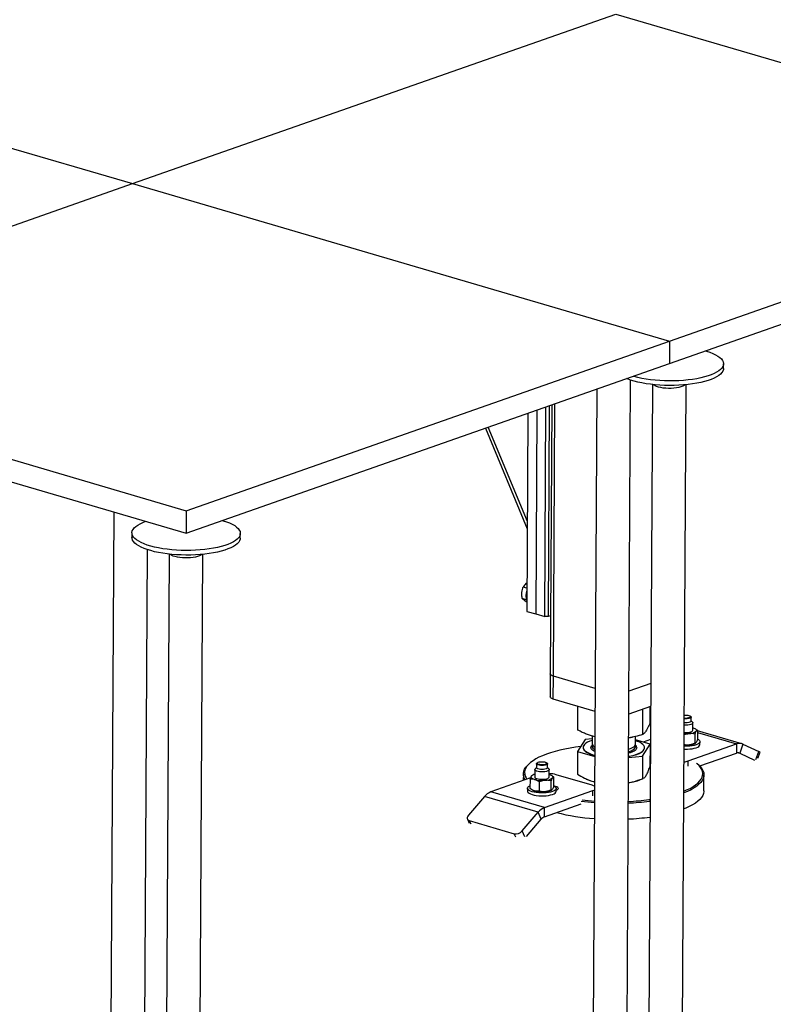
# Model space of a CAD drawing. Header units: millimetres. Extents: x 5 to 589, y 5 to 415.
# Tile 12 of 120: x 131 to 147, y 34 to 54. Entities that reach past the tile are written whole.
import ezdxf

# ---------------------------------------------------------------- set-up
doc = ezdxf.new("R2010")
doc.units = ezdxf.units.MM
doc.layers.add('TRAIT-FORT', color=4, linetype='Continuous', lineweight=25)

msp = doc.modelspace()

# ---------------------------------------------------------------- linework, layer by layer
at = {"layer": 'TRAIT-FORT', "color": 4, "linetype": 'Continuous', "lineweight": 25}
for p, q in [((133.729, 50.606), (143.763, 54.124)), ((143.763, 54.124), (154.913, 50.857)), ((122.58, 53.873), (133.729, 50.606)), ((144.879, 47.338), (154.913, 50.857)), ((123.695, 47.088), (133.729, 50.606)), ((133.729, 50.606), (144.879, 47.338)), ((144.876, 46.873), (154.91, 50.391)), ((134.845, 43.82), (144.879, 47.338)), ((144.879, 47.338), (144.876, 46.873)), ((123.695, 47.088), (134.845, 43.82)), ((134.842, 43.354), (144.876, 46.873)), ((146.001, 46.772), (146.001, 46.866)), ((123.693, 46.622), (134.842, 43.354)), ((143.983, 30.848), (144.071, 46.531)), ((144.524, 46.438), (144.399, 24.066)), ((145.099, 24.063), (145.224, 46.434)), ((143.37, 46.344), (143.283, 30.852)), ((142.288, 41.624), (142.312, 45.974)), ((142.383, 45.998), (142.359, 41.624)), ((142.432, 46.016), (142.401, 40.433)), ((142.467, 40.385), (142.499, 46.039)), ((141.939, 45.843), (141.916, 41.732)), ((142.126, 45.908), (142.102, 41.678)), ((141.055, 45.533), (141.926, 43.444)), ((141.927, 43.594), (141.11, 45.552)), ((133.341, 43.794), (133.249, 27.334)), ((134.845, 43.82), (134.842, 43.354)), ((133.717, 43.361), (133.717, 43.266)), ((135.967, 43.253), (135.967, 43.348)), ((133.949, 27.33), (134.037, 43.012)), ((134.49, 42.919), (134.365, 20.548)), ((135.065, 20.544), (135.19, 42.916)), ((141.919, 42.214), (141.84, 42.237)), ((141.905, 41.974), (141.818, 41.999)), ((141.916, 41.732), (142.102, 41.678)), ((142.102, 41.678), (142.288, 41.624)), ((142.359, 41.624), (142.288, 41.624)), ((142.408, 41.642), (142.359, 41.624)), ((142.401, 40.433), (142.398, 39.959)), ((142.464, 39.911), (142.467, 40.385)), ((143.335, 40.131), (142.467, 40.385)), ((144.489, 40.233), (144.034, 40.073)), ((143.332, 39.657), (142.464, 39.911)), ((142.973, 39.269), (142.975, 39.761)), ((144.486, 39.759), (144.032, 39.6)), ((144.321, 39.176), (144.324, 39.702)), ((144.476, 39.425), (144.478, 39.756)), ((145.32, 39.548), (145.309, 39.558)), ((145.327, 39.453), (145.327, 39.536)), ((145.355, 39.433), (145.327, 39.459)), ((145.363, 39.263), (145.364, 39.417)), ((145.424, 39.289), (145.412, 39.297)), ((145.461, 39.264), (145.46, 39.074)), ((146.381, 38.985), (145.461, 39.255)), ((143.126, 39.072), (142.97, 38.823)), ((143.273, 39.087), (143.126, 39.072)), ((143.273, 39.144), (143.273, 38.983)), ((144.028, 39.106), (144.069, 39.114)), ((144.069, 39.114), (144.113, 39.123)), ((144.172, 38.978), (144.173, 39.136)), ((144.474, 38.979), (144.173, 39.065)), ((144.483, 39.071), (144.333, 39.019)), ((145.404, 39.183), (145.403, 38.993)), ((145.461, 39.218), (146.271, 38.98)), ((145.511, 38.966), (145.512, 39.025)), ((142.97, 38.823), (142.968, 38.353)), ((142.97, 38.823), (143.327, 38.721)), ((143.083, 38.909), (143.083, 38.905)), ((143.256, 38.938), (143.28, 38.963)), ((144.319, 38.73), (144.474, 38.979)), ((144.361, 38.897), (144.361, 38.902)), ((144.474, 38.979), (144.471, 38.509)), ((145.267, 38.629), (146.271, 38.98)), ((145.41, 38.992), (145.418, 38.997)), ((146.271, 38.98), (146.269, 38.791)), ((146.404, 38.977), (146.336, 38.789)), ((146.404, 38.977), (146.734, 38.822)), ((146.674, 38.657), (146.734, 38.822)), ((144.027, 38.7), (144.319, 38.73)), ((144.319, 38.73), (144.316, 38.26)), ((144.473, 38.754), (144.481, 38.751)), ((145.267, 38.518), (145.267, 38.629)), ((145.505, 38.523), (146.269, 38.791)), ((146.313, 38.796), (146.336, 38.789)), ((146.336, 38.789), (146.642, 38.646)), ((146.714, 38.684), (146.758, 38.807)), ((141.979, 38.583), (141.955, 38.562)), ((142.081, 38.45), (142.08, 38.296)), ((142.118, 38.492), (142.09, 38.466)), ((142.119, 38.568), (142.118, 38.485)), ((142.137, 38.591), (142.125, 38.58)), ((142.337, 38.579), (142.326, 38.59)), ((142.343, 38.484), (142.344, 38.567)), ((142.372, 38.465), (142.343, 38.49)), ((142.38, 38.294), (142.381, 38.448)), ((145.485, 38.542), (145.461, 38.563)), ((141.992, 38.275), (141.169, 37.987)), ((141.844, 38.36), (141.843, 38.223)), ((141.982, 38.248), (141.98, 38.059)), ((142.031, 38.33), (142.024, 38.326)), ((142.419, 38.025), (142.42, 38.214)), ((142.441, 38.321), (142.428, 38.328)), ((142.477, 38.105), (142.478, 38.295)), ((143.269, 38.125), (142.525, 38.343)), ((143.146, 38.254), (143.161, 38.247)), ((143.265, 38.21), (143.324, 38.199)), ((143.265, 38.21), (143.324, 38.195)), ((144.276, 38.241), (144.332, 38.265)), ((145.592, 38.007), (145.594, 38.339)), ((141.928, 38.06), (141.928, 38.001)), ((142.017, 38.033), (142.03, 38.026)), ((142.172, 38.191), (142.171, 38.001)), ((142.284, 37.66), (143.287, 38.012)), ((142.427, 38.023), (142.434, 38.028)), ((142.528, 37.997), (142.528, 38.057)), ((143.287, 37.901), (143.287, 38.012)), ((141.035, 37.889), (140.702, 37.502)), ((142.15, 37.562), (141.035, 37.889)), ((142.284, 37.66), (141.169, 37.987)), ((144.452, 37.825), (144.476, 37.829)), ((144.476, 37.796), (144.462, 37.794)), ((142.283, 37.47), (143.044, 37.737)), ((142.283, 37.47), (142.284, 37.66)), ((140.682, 37.422), (140.721, 37.339)), ((140.722, 37.39), (141.652, 37.118)), ((140.757, 37.317), (140.722, 37.39)), ((141.817, 37.175), (142.15, 37.562)), ((141.907, 37.063), (142.216, 37.422)), ((142.216, 37.422), (142.15, 37.562)), ((141.686, 37.045), (141.652, 37.118)), ((141.875, 37.052), (141.817, 37.175))]:
    msp.add_line(p, q, dxfattribs=at)
at = {"layer": 'TRAIT-FORT', "color": 4, "linetype": 'Continuous', "lineweight": 25, "flags": 128}
for points in [[(145.629, 47.137), (145.647, 47.131), (145.717, 47.108), (145.779, 47.083), (145.835, 47.056), (145.883, 47.028), (145.924, 46.999), (145.956, 46.969), (145.98, 46.937), (145.995, 46.906), (146.001, 46.874), (145.999, 46.842), (145.987, 46.811), (145.967, 46.78), (145.939, 46.749), (145.902, 46.72), (145.857, 46.692), (145.805, 46.665), (145.745, 46.64), (145.678, 46.616), (145.606, 46.595), (145.527, 46.576), (145.443, 46.559), (145.355, 46.545), (145.263, 46.533), (145.169, 46.524), (145.071, 46.517), (144.973, 46.514), (144.873, 46.513), (144.774, 46.515), (144.675, 46.519), (144.578, 46.527), (144.484, 46.537), (144.392, 46.55), (144.304, 46.566), (144.221, 46.583), (144.142, 46.604), (144.124, 46.609)], [(146.001, 46.772), (145.998, 46.748), (145.987, 46.716), (145.967, 46.685), (145.938, 46.654), (145.902, 46.625), (145.857, 46.597), (145.804, 46.57), (145.744, 46.545), (145.678, 46.522), (145.605, 46.5), (145.526, 46.481), (145.443, 46.464), (145.355, 46.45), (145.263, 46.438), (145.168, 46.429), (145.071, 46.422), (144.972, 46.419), (144.873, 46.418), (144.773, 46.42), (144.675, 46.425), (144.578, 46.432), (144.483, 46.443), (144.391, 46.455), (144.304, 46.471), (144.22, 46.489), (144.142, 46.509), (144.069, 46.531), (144.003, 46.555), (143.988, 46.561)], [(145.205, 46.432), (145.183, 46.416), (145.152, 46.401), (145.115, 46.388), (145.071, 46.376), (145.022, 46.368), (144.969, 46.362), (144.914, 46.359), (144.857, 46.358), (144.801, 46.361), (144.747, 46.366), (144.697, 46.374), (144.651, 46.385), (144.61, 46.398), (144.577, 46.412), (144.551, 46.429), (144.543, 46.436)], [(135.595, 43.618), (135.613, 43.613), (135.683, 43.59), (135.746, 43.565), (135.801, 43.538), (135.85, 43.51), (135.89, 43.481), (135.922, 43.45), (135.946, 43.419), (135.961, 43.388), (135.967, 43.356), (135.965, 43.324), (135.954, 43.292), (135.934, 43.261), (135.905, 43.231), (135.868, 43.201), (135.823, 43.173), (135.771, 43.146), (135.711, 43.121), (135.645, 43.098), (135.572, 43.077), (135.493, 43.057), (135.41, 43.041), (135.321, 43.026), (135.23, 43.014), (135.135, 43.005), (135.038, 42.999), (134.939, 42.995), (134.839, 42.994), (134.74, 42.996), (134.641, 43.001), (134.544, 43.009), (134.45, 43.019), (134.358, 43.032), (134.27, 43.047), (134.187, 43.065), (134.109, 43.085), (134.036, 43.107), (133.97, 43.132), (133.911, 43.157), (133.859, 43.185), (133.814, 43.214), (133.778, 43.243), (133.75, 43.274), (133.73, 43.305), (133.72, 43.337), (133.718, 43.369), (133.725, 43.401), (133.74, 43.432), (133.765, 43.463), (133.797, 43.493), (133.838, 43.522), (133.887, 43.549), (133.943, 43.575), (134.006, 43.6), (134.006, 43.6)], [(135.967, 43.253), (135.964, 43.229), (135.953, 43.198), (135.933, 43.167), (135.905, 43.136), (135.868, 43.107), (135.823, 43.079), (135.77, 43.052), (135.711, 43.027), (135.644, 43.003), (135.571, 42.982), (135.493, 42.963), (135.409, 42.946), (135.321, 42.932), (135.229, 42.92), (135.134, 42.911), (135.037, 42.904), (134.938, 42.9), (134.839, 42.9), (134.739, 42.902), (134.641, 42.906), (134.544, 42.914), (134.449, 42.924), (134.357, 42.937), (134.27, 42.953), (134.186, 42.97), (134.108, 42.991), (134.036, 43.013), (133.969, 43.037), (133.91, 43.063), (133.858, 43.09), (133.814, 43.119), (133.777, 43.149), (133.749, 43.179), (133.73, 43.211), (133.719, 43.242), (133.717, 43.266)], [(135.171, 42.914), (135.149, 42.897), (135.118, 42.882), (135.081, 42.869), (135.037, 42.858), (134.988, 42.85), (134.935, 42.844), (134.88, 42.84), (134.823, 42.84), (134.768, 42.843), (134.714, 42.848), (134.663, 42.856), (134.617, 42.867), (134.576, 42.88), (134.543, 42.894), (134.517, 42.91), (134.509, 42.917)], [(142.467, 40.385), (142.441, 40.394), (142.42, 40.405), (142.407, 40.417), (142.401, 40.429), (142.401, 40.433)], [(142.467, 40.385), (142.441, 40.394), (142.42, 40.405), (142.407, 40.417), (142.401, 40.429), (142.401, 40.433)], [(142.464, 39.911), (142.438, 39.921), (142.418, 39.931), (142.404, 39.943), (142.399, 39.956), (142.398, 39.959)], [(145.248, 39.502), (145.216, 39.5), (145.185, 39.502)], [(145.186, 39.579), (145.199, 39.58), (145.229, 39.58), (145.258, 39.577), (145.282, 39.571), (145.301, 39.564), (145.312, 39.555), (145.314, 39.545), (145.308, 39.536), (145.293, 39.528), (145.271, 39.521), (145.244, 39.517)], [(145.327, 39.453), (145.326, 39.448), (145.317, 39.438), (145.3, 39.43), (145.276, 39.423), (145.247, 39.419)], [(145.32, 39.548), (145.326, 39.541), (145.326, 39.531), (145.318, 39.521), (145.301, 39.513), (145.277, 39.506), (145.248, 39.502)], [(145.355, 39.433), (145.36, 39.428), (145.364, 39.417), (145.359, 39.405), (145.344, 39.394), (145.322, 39.384), (145.293, 39.377), (145.258, 39.372)], [(145.258, 39.372), (145.221, 39.37), (145.184, 39.371)], [(145.247, 39.419), (145.216, 39.417), (145.185, 39.419)], [(145.258, 39.218), (145.292, 39.223), (145.321, 39.23), (145.344, 39.24), (145.358, 39.251), (145.363, 39.263), (145.363, 39.263)], [(145.366, 39.316), (145.386, 39.309), (145.403, 39.301), (145.417, 39.293), (145.428, 39.284), (145.435, 39.275), (145.438, 39.266), (145.437, 39.256), (145.432, 39.247)], [(143.273, 39.053), (143.272, 39.053), (143.222, 39.035), (143.178, 39.016), (143.142, 38.995), (143.115, 38.972), (143.096, 38.949)], [(144.027, 38.724), (144.084, 38.735), (144.144, 38.75), (144.198, 38.767), (144.245, 38.786), (144.285, 38.806), (144.317, 38.828), (144.34, 38.851), (144.355, 38.874), (144.361, 38.899), (144.358, 38.923), (144.346, 38.947), (144.325, 38.97), (144.296, 38.993), (144.259, 39.014), (144.214, 39.034), (144.173, 39.048)], [(145.46, 39.08), (145.478, 39.07), (145.498, 39.054), (145.509, 39.038), (145.511, 39.021), (145.504, 39.004), (145.488, 38.989), (145.464, 38.974), (145.432, 38.961), (145.393, 38.95), (145.349, 38.941), (145.301, 38.935), (145.25, 38.932), (145.197, 38.931), (145.182, 38.932)], [(145.183, 39.217), (145.221, 39.216), (145.258, 39.218)], [(143.035, 38.926), (142.928, 38.912), (142.814, 38.894), (142.705, 38.873), (142.601, 38.85), (142.502, 38.825), (142.409, 38.797), (142.322, 38.768), (142.241, 38.736), (142.168, 38.703), (142.102, 38.669), (142.044, 38.633), (141.994, 38.595), (141.952, 38.557), (141.918, 38.518), (141.893, 38.478), (141.877, 38.437), (141.87, 38.396), (141.871, 38.355), (141.881, 38.315), (141.9, 38.274), (141.916, 38.249)], [(143.083, 38.905), (143.084, 38.896), (143.091, 38.872), (143.108, 38.848), (143.133, 38.825), (143.166, 38.803), (143.207, 38.783), (143.255, 38.764), (143.31, 38.747), (143.327, 38.742)], [(143.096, 38.949), (143.085, 38.925), (143.084, 38.901), (143.091, 38.877), (143.108, 38.853), (143.133, 38.83), (143.166, 38.808), (143.207, 38.787), (143.255, 38.768), (143.31, 38.751), (143.327, 38.747)], [(143.284, 38.964), (143.278, 38.955), (143.272, 38.935), (143.275, 38.915), (143.287, 38.895), (143.307, 38.876), (143.328, 38.862)], [(144.027, 38.822), (144.039, 38.825), (144.08, 38.84), (144.115, 38.857), (144.141, 38.875), (144.16, 38.894), (144.17, 38.914), (144.172, 38.934), (144.164, 38.954), (144.161, 38.959)], [(144.027, 38.72), (144.084, 38.731), (144.144, 38.745), (144.198, 38.762), (144.245, 38.781), (144.285, 38.801), (144.317, 38.823), (144.34, 38.846), (144.355, 38.87), (144.361, 38.894), (144.361, 38.897)], [(144.028, 38.873), (144.071, 38.888), (144.107, 38.904), (144.136, 38.922), (144.157, 38.94), (144.169, 38.96), (144.172, 38.978)], [(145.182, 38.872), (145.197, 38.872), (145.249, 38.872), (145.3, 38.876), (145.349, 38.882), (145.393, 38.891), (145.432, 38.902), (145.464, 38.915), (145.488, 38.929), (145.504, 38.945), (145.511, 38.962), (145.511, 38.966)], [(141.883, 38.237), (141.875, 38.249), (141.856, 38.29), (141.846, 38.332), (141.845, 38.373), (141.852, 38.414), (141.869, 38.455), (141.894, 38.496), (141.928, 38.536), (141.955, 38.562)], [(142.372, 38.465), (142.38, 38.454), (142.379, 38.442), (142.369, 38.43), (142.351, 38.42), (142.325, 38.411), (142.293, 38.405), (142.257, 38.402), (142.219, 38.401), (142.182, 38.404), (142.149, 38.409), (142.12, 38.417), (142.098, 38.427), (142.085, 38.439), (142.081, 38.451), (142.086, 38.462), (142.09, 38.466)], [(142.343, 38.484), (142.342, 38.48), (142.334, 38.47), (142.317, 38.461), (142.293, 38.454), (142.264, 38.45), (142.233, 38.449), (142.201, 38.45), (142.171, 38.454), (142.147, 38.461), (142.129, 38.47), (142.12, 38.48), (142.118, 38.485)], [(142.337, 38.579), (142.342, 38.573), (142.343, 38.562), (142.334, 38.553), (142.317, 38.544), (142.294, 38.537), (142.265, 38.533), (142.233, 38.532), (142.201, 38.533), (142.172, 38.537), (142.147, 38.544), (142.13, 38.553), (142.12, 38.562), (142.12, 38.573), (142.125, 38.58)], [(142.202, 38.61), (142.231, 38.611), (142.261, 38.61), (142.287, 38.606), (142.309, 38.599), (142.324, 38.591), (142.331, 38.581), (142.329, 38.572), (142.318, 38.563), (142.3, 38.556), (142.275, 38.55), (142.246, 38.548), (142.217, 38.548), (142.188, 38.551), (142.163, 38.556), (142.145, 38.564), (142.134, 38.573), (142.132, 38.582), (142.138, 38.592), (142.153, 38.6), (142.175, 38.606), (142.202, 38.61)], [(145.485, 38.542), (145.517, 38.51), (145.55, 38.469), (145.573, 38.429), (145.588, 38.387), (145.594, 38.346), (145.591, 38.304), (145.579, 38.263), (145.558, 38.223), (145.528, 38.182), (145.49, 38.143), (145.443, 38.105), (145.388, 38.067), (145.325, 38.031), (145.255, 37.997), (145.177, 37.964), (145.176, 37.964)], [(145.177, 38.001), (145.234, 38.025), (145.304, 38.059), (145.366, 38.095), (145.42, 38.132), (145.466, 38.169), (145.504, 38.208), (145.533, 38.248), (145.554, 38.288), (145.566, 38.329), (145.569, 38.37), (145.563, 38.41), (145.549, 38.451), (145.525, 38.491), (145.494, 38.531), (145.453, 38.57), (145.442, 38.579)], [(142.077, 38.243), (142.057, 38.25), (142.039, 38.258), (142.025, 38.266), (142.015, 38.275), (142.008, 38.284), (142.005, 38.293), (142.006, 38.303), (142.01, 38.312)], [(142.08, 38.296), (142.084, 38.285), (142.097, 38.273), (142.119, 38.263), (142.148, 38.255), (142.182, 38.25), (142.218, 38.247), (142.256, 38.248), (142.292, 38.251), (142.324, 38.257), (142.35, 38.266), (142.368, 38.276), (142.378, 38.288), (142.38, 38.294)], [(142.382, 38.347), (142.403, 38.34), (142.42, 38.333), (142.434, 38.324), (142.445, 38.316), (142.451, 38.306), (142.455, 38.297), (142.454, 38.288), (142.449, 38.278)], [(143.161, 38.247), (143.209, 38.228), (143.265, 38.21)], [(141.928, 38.001), (141.93, 37.989), (141.942, 37.972), (141.961, 37.957), (141.989, 37.942), (142.025, 37.93), (142.066, 37.919), (142.112, 37.911), (142.162, 37.906), (142.214, 37.903), (142.266, 37.904), (142.317, 37.907)], [(142.317, 37.966), (142.266, 37.963), (142.214, 37.963), (142.162, 37.965), (142.112, 37.97), (142.066, 37.978), (142.025, 37.989), (141.99, 38.001), (141.962, 38.016), (141.942, 38.031), (141.931, 38.048), (141.929, 38.064), (141.936, 38.081), (141.952, 38.097), (141.976, 38.112), (141.981, 38.114)], [(142.477, 38.111), (142.495, 38.101), (142.515, 38.085), (142.526, 38.069), (142.528, 38.052), (142.521, 38.036), (142.505, 38.02), (142.481, 38.005), (142.449, 37.992), (142.41, 37.981), (142.366, 37.972), (142.317, 37.966)], [(142.528, 38.021), (142.548, 38.03), (142.563, 38.041), (142.57, 38.054), (142.568, 38.066), (142.557, 38.078), (142.538, 38.089), (142.512, 38.099), (142.489, 38.105)], [(143.323, 38.102), (143.302, 38.113), (143.269, 38.125)], [(143.287, 38.012), (143.316, 38.024), (143.323, 38.028)], [(145.592, 38.007), (145.592, 37.994), (145.584, 37.952), (145.567, 37.911), (145.542, 37.871), (145.508, 37.831), (145.466, 37.792), (145.415, 37.754), (145.356, 37.718), (145.289, 37.682), (145.215, 37.649), (145.175, 37.633)], [(142.317, 37.907), (142.366, 37.913), (142.41, 37.922), (142.448, 37.933), (142.48, 37.946), (142.505, 37.961), (142.521, 37.977), (142.528, 37.993), (142.528, 37.997)], [(140.702, 37.502), (140.69, 37.485), (140.682, 37.468), (140.678, 37.451), (140.678, 37.434), (140.683, 37.42), (140.692, 37.407), (140.706, 37.397), (140.722, 37.39)]]:
    msp.add_lwpolyline(points, dxfattribs=at)
at = {"layer": 'TRAIT-FORT', "color": 4, "linetype": 'Continuous', "lineweight": 25}
for centre, radius, start, end in [((142.257, 42.051), 0.359, 160.2026, 199.1562), ((145.216, 39.819), 0.303, 264.139, 275.3297), ((145.284, 39.431), 0.237, 268.9123, 308.7882), ((145.216, 39.881), 0.689, 267.2508, 275.2807), ((143.371, 39.004), 0.101, 192.1823, 244.7521), ((145.215, 39.644), 0.689, 267.2508, 275.2807), ((145.261, 39.295), 0.337, 272.9079, 296.1667), ((146.333, 38.818), 0.174, 65.7733, 110.9147), ((146.722, 38.776), 0.0474, 40.406, 76.0034), ((145.122, 39.071), 0.466, 277.1569, 288.1461), ((146.301, 38.71), 0.087, 65.7733, 110.9147), ((142.107, 38.215), 0.137, 101.511, 135.054), ((142.233, 38.834), 0.611, 255.2005, 275.9524), ((142.301, 38.463), 0.237, 268.9123, 308.7882), ((142.365, 37.746), 0.618, 74.97, 88.6069), ((143.895, 39.167), 1.001, 277.384, 292.348), ((142.128, 38.196), 0.196, 239.8882, 254.4992), ((142.232, 38.597), 0.611, 255.2005, 275.9524), ((142.278, 38.326), 0.337, 272.9079, 296.1667), ((141.286, 37.685), 0.324, 111.2473, 140.9057), ((143.703, 42.9), 5.118, 262.8107, 265.7242), ((143.779, 42.947), 5.166, 272.6915, 277.4851), ((142.401, 37.358), 0.324, 111.2473, 140.9057), ((143.707, 42.98), 5.23, 262.7209, 265.7693), ((143.779, 42.988), 5.239, 272.648, 277.4844), ((142.342, 37.319), 0.162, 111.2473, 140.9057), ((143.609, 41.787), 4.364, 255.7261, 266.1986), ((143.777, 42.655), 5.237, 272.6506, 277.6391), ((141.685, 37.289), 0.174, 258.8782, 319.3271)]:
    msp.add_arc(centre, radius, start, end, dxfattribs=at)
for points, knots in [([(141.92, 42.327), (141.912, 42.321), (141.89, 42.304), (141.864, 42.273), (141.848, 42.249), (141.84, 42.237)], [0, 0, 0, 0, 0.231971, 0.612467, 1, 1, 1, 1]), ([(141.818, 41.999), (141.815, 42.031), (141.811, 42.084), (141.818, 42.156), (141.829, 42.203), (141.837, 42.229), (141.84, 42.237)], [0, 0, 0, 0, 0.385549, 0.637642, 0.896546, 1, 1, 1, 1]), ([(141.917, 41.924), (141.913, 41.927), (141.893, 41.939), (141.865, 41.958), (141.837, 41.981), (141.825, 41.993), (141.818, 41.999)], [0, 0, 0, 0, 0.099008, 0.430227, 0.712503, 1, 1, 1, 1]), ([(143.329, 39.129), (143.299, 39.136), (143.24, 39.151), (143.153, 39.183), (143.065, 39.221), (143.004, 39.253), (142.973, 39.269)], [0, 0, 0, 0, 0.2556516, 0.4861061, 0.7303288, 1, 1, 1, 1]), ([(144.476, 39.425), (144.466, 39.399), (144.446, 39.35), (144.417, 39.291), (144.392, 39.248), (144.368, 39.217), (144.345, 39.193), (144.329, 39.182), (144.321, 39.176)], [0, 0, 0, 0, 0.202068, 0.3827, 0.555315, 0.692992, 0.838894, 1, 1, 1, 1]), ([(145.432, 39.247), (145.428, 39.24), (145.42, 39.227), (145.411, 39.203), (145.405, 39.187), (145.404, 39.183)], [0, 0, 0, 0, 0.413688, 0.838028, 1, 1, 1, 1]), ([(145.424, 39.289), (145.431, 39.284), (145.444, 39.277), (145.456, 39.267), (145.461, 39.264)], [0, 0, 0, 0, 0.594816, 1, 1, 1, 1]), ([(145.461, 39.264), (145.456, 39.264), (145.447, 39.264), (145.437, 39.253), (145.432, 39.247)], [0, 0, 0, 0, 0.493244, 1, 1, 1, 1]), ([(144.321, 39.176), (144.271, 39.162), (144.176, 39.135), (144.078, 39.114), (144.031, 39.108), (144.029, 39.108)], [0, 0, 0, 0, 0.519766, 0.984392, 1, 1, 1, 1]), ([(145.28, 39.195), (145.262, 39.192), (145.229, 39.188), (145.198, 39.176), (145.183, 39.171)], [0, 0, 0, 0, 0.535577, 1, 1, 1, 1]), ([(145.404, 39.183), (145.384, 39.188), (145.344, 39.197), (145.301, 39.196), (145.28, 39.195)], [0, 0, 0, 0, 0.493244, 1, 1, 1, 1]), ([(145.46, 39.074), (145.455, 39.061), (145.446, 39.035), (145.436, 39.018), (145.431, 39.01)], [0, 0, 0, 0, 0.493244, 1, 1, 1, 1]), ([(143.327, 38.823), (143.327, 38.823), (143.306, 38.831), (143.287, 38.846), (143.265, 38.866), (143.251, 38.885), (143.244, 38.91), (143.252, 38.929), (143.256, 38.938)], [0, 0, 0, 0, 0.002169, 0.264231, 0.392686, 0.521177, 0.76755, 1, 1, 1, 1]), ([(144.188, 38.874), (144.181, 38.865), (144.166, 38.846), (144.122, 38.82), (144.076, 38.801), (144.039, 38.792), (144.027, 38.789)], [0, 0, 0, 0, 0.272547, 0.561419, 0.8623, 1, 1, 1, 1]), ([(144.164, 38.959), (144.169, 38.955), (144.18, 38.945), (144.193, 38.926), (144.201, 38.902), (144.192, 38.883), (144.188, 38.874)], [0, 0, 0, 0, 0.163768, 0.340691, 0.679931, 1, 1, 1, 1]), ([(145.278, 38.958), (145.261, 38.957), (145.228, 38.955), (145.197, 38.961), (145.182, 38.964)], [0, 0, 0, 0, 0.535577, 1, 1, 1, 1]), ([(145.403, 38.993), (145.383, 38.985), (145.342, 38.968), (145.3, 38.961), (145.278, 38.958)], [0, 0, 0, 0, 0.493244, 1, 1, 1, 1]), ([(145.431, 39.01), (145.427, 39.005), (145.419, 38.996), (145.409, 38.993), (145.404, 38.993), (145.403, 38.993)], [0, 0, 0, 0, 0.413688, 0.838028, 1, 1, 1, 1]), ([(144.393, 38.326), (144.406, 38.35), (144.433, 38.398), (144.458, 38.472), (144.471, 38.509)], [0, 0, 0, 0, 0.494511, 1, 1, 1, 1]), ([(141.982, 38.248), (141.986, 38.261), (141.996, 38.288), (142.005, 38.304), (142.01, 38.312)], [0, 0, 0, 0, 0.493244, 1, 1, 1, 1]), ([(142.077, 38.243), (142.064, 38.246), (142.036, 38.253), (142.005, 38.251), (141.987, 38.249), (141.982, 38.248)], [0, 0, 0, 0, 0.413688, 0.838028, 1, 1, 1, 1]), ([(142.01, 38.312), (142.014, 38.318), (142.019, 38.324), (142.023, 38.325), (142.024, 38.325)], [0, 0, 0, 0, 0.879581, 1, 1, 1, 1]), ([(142.172, 38.191), (142.157, 38.202), (142.126, 38.224), (142.094, 38.237), (142.077, 38.243)], [0, 0, 0, 0, 0.493244, 1, 1, 1, 1]), ([(142.297, 38.226), (142.279, 38.224), (142.244, 38.218), (142.202, 38.204), (142.179, 38.194), (142.172, 38.191)], [0, 0, 0, 0, 0.413688, 0.838028, 1, 1, 1, 1]), ([(142.42, 38.214), (142.401, 38.219), (142.36, 38.228), (142.318, 38.227), (142.297, 38.226)], [0, 0, 0, 0, 0.493244, 1, 1, 1, 1]), ([(142.449, 38.278), (142.445, 38.272), (142.437, 38.258), (142.427, 38.234), (142.422, 38.218), (142.42, 38.214)], [0, 0, 0, 0, 0.413688, 0.838028, 1, 1, 1, 1]), ([(142.44, 38.32), (142.448, 38.315), (142.461, 38.308), (142.473, 38.299), (142.478, 38.295)], [0, 0, 0, 0, 0.594816, 1, 1, 1, 1]), ([(142.478, 38.295), (142.473, 38.295), (142.464, 38.295), (142.454, 38.284), (142.449, 38.278)], [0, 0, 0, 0, 0.493244, 1, 1, 1, 1]), ([(142.968, 38.353), (143.016, 38.324), (143.089, 38.279), (143.189, 38.234), (143.24, 38.218), (143.265, 38.21)], [0, 0, 0, 0, 0.495251, 0.746818, 1, 1, 1, 1]), ([(144.024, 38.179), (144.059, 38.184), (144.158, 38.2), (144.254, 38.237), (144.316, 38.26)], [0, 0, 0, 0, 0.350646, 1, 1, 1, 1]), ([(144.316, 38.26), (144.328, 38.265), (144.347, 38.271), (144.373, 38.297), (144.387, 38.316), (144.393, 38.326)], [0, 0, 0, 0, 0.495251, 0.746818, 1, 1, 1, 1]), ([(142.076, 38.006), (142.062, 38.011), (142.035, 38.021), (142.003, 38.041), (141.985, 38.055), (141.98, 38.059)], [0, 0, 0, 0, 0.413688, 0.838028, 1, 1, 1, 1]), ([(142.171, 38.001), (142.156, 37.999), (142.125, 37.995), (142.092, 38.003), (142.076, 38.006)], [0, 0, 0, 0, 0.493244, 1, 1, 1, 1]), ([(142.295, 37.989), (142.278, 37.989), (142.242, 37.987), (142.201, 37.994), (142.178, 38), (142.171, 38.001)], [0, 0, 0, 0, 0.413688, 0.838028, 1, 1, 1, 1]), ([(142.419, 38.025), (142.399, 38.016), (142.359, 37.999), (142.317, 37.993), (142.295, 37.989)], [0, 0, 0, 0, 0.493244, 1, 1, 1, 1]), ([(142.448, 38.041), (142.444, 38.037), (142.436, 38.027), (142.426, 38.024), (142.421, 38.025), (142.419, 38.025)], [0, 0, 0, 0, 0.413688, 0.838028, 1, 1, 1, 1]), ([(142.477, 38.105), (142.472, 38.092), (142.463, 38.066), (142.453, 38.05), (142.448, 38.041)], [0, 0, 0, 0, 0.493244, 1, 1, 1, 1])]:
    msp.add_open_spline(points, degree=3, knots=knots, dxfattribs=at)

doc.saveas('drawing.dxf')
